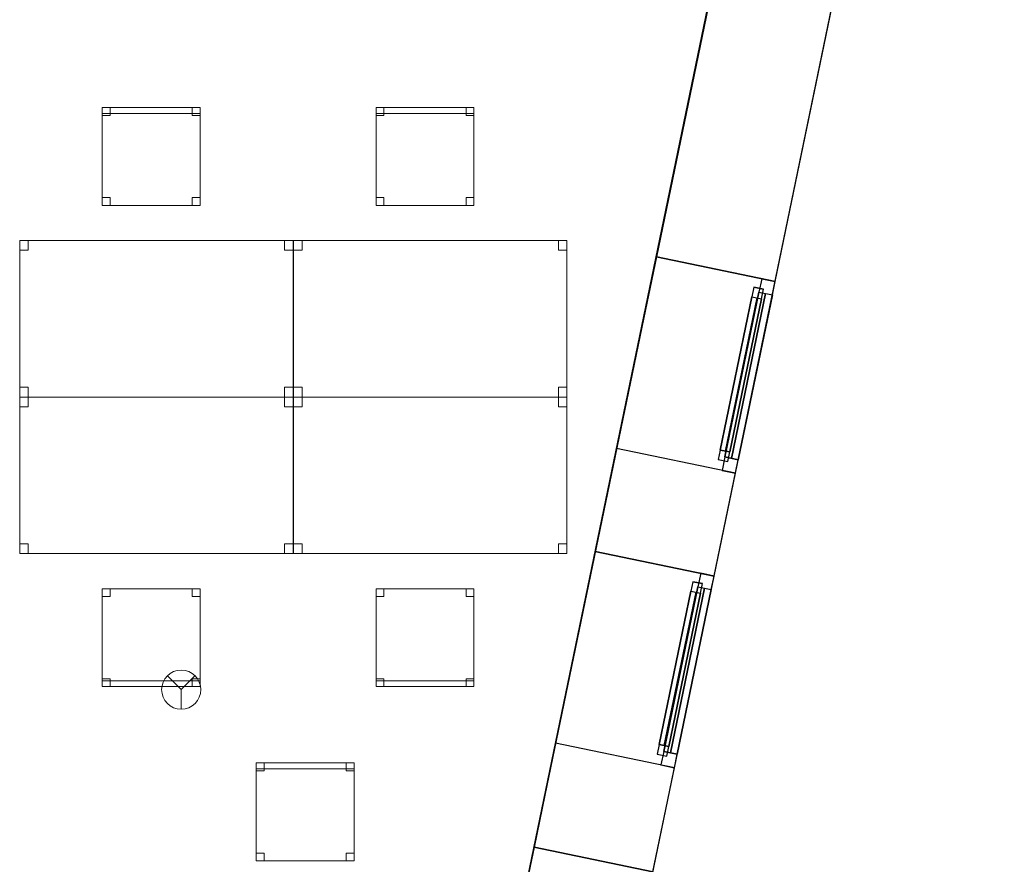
# Model space of a CAD drawing. Header units: metres. Extents: x 397.7 to 427.5, y 12.7 to 28.4.
# Tile 119 of 124: x 422.4 to 427.5, y 19.6 to 23.9. Entities that reach past the tile are written whole.
import ezdxf

# ---------------------------------------------------------------- set-up
doc = ezdxf.new("R2010")
doc.units = ezdxf.units.M
doc.layers.add('01_CARPINTERIA', color=5, linetype='Continuous', lineweight=25, true_color=0x0000ff)
doc.layers.add('01_SUELOS', color=7, linetype='Continuous', lineweight=25, true_color=0x007f00)
for name, color, linetype, lineweight in [('02_MOBILIARIO', 7, 'Continuous', 18), ('A-DETL-____-MBND', 7, 'Continuous', 18), ('A-DETL-GENF-OTLN', 7, 'Continuous', 18), ('A-GENM-____-OTLN', 7, 'Continuous', 18), ('A-WALL-____-MCUT', 7, 'Continuous', 25), ('A-WALL-____-OTLN', 7, 'Continuous', 25)]:
    doc.layers.add(name, color=color, linetype=linetype, lineweight=lineweight)

# ---------------------------------------------------------------- blocks, each defined once
blk = doc.blocks.new('Family - Cadira d_Oficina_P2-152720-05_PCI_P2')
at = {"layer": 'A-DETL-____-MBND', "color": 253, "true_color": 0xaaaaaa}
for p, q in [((0, 0.5), (0.5, 0.5)), ((0, 0), (0, 0.5)), ((0.5, 0.5), (0, 0.5)), ((0, 0.5), (0, 0)), ((0, 0.46), (0, 0.5)), ((0, 0.5), (0.04, 0.5)), ((0.04, 0.5), (0, 0.5)), ((0, 0.5), (0, 0.46)), ((0.04, 0.46), (0, 0.46)), ((0, 0.46), (0.04, 0.46)), ((0.04, 0.5), (0.04, 0.46)), ((0.04, 0.46), (0.04, 0.5)), ((0.46, 0.46), (0.46, 0.5)), ((0.46, 0.5), (0.5, 0.5)), ((0.5, 0.5), (0.46, 0.5)), ((0.46, 0.5), (0.46, 0.46)), ((0.5, 0.46), (0.46, 0.46)), ((0.46, 0.46), (0.5, 0.46)), ((0.5, 0.5), (0.5, 0)), ((0.5, 0), (0.5, 0.5)), ((0.5, 0.5), (0.5, 0.46)), ((0.5, 0.46), (0.5, 0.5)), ((0, 0), (0, 0.04)), ((0, 0.04), (0.04, 0.04)), ((0.04, 0.04), (0, 0.04)), ((0, 0.04), (0, 0)), ((0, 0), (0, 0.03)), ((0, 0.03), (0.5, 0.03)), ((0.5, 0.03), (0, 0.03)), ((0, 0.03), (0, 0)), ((0.5, 0), (0, 0)), ((0, 0), (0.5, 0)), ((0.04, 0), (0, 0)), ((0, 0), (0.04, 0)), ((0.5, 0), (0, 0)), ((0, 0), (0.5, 0)), ((0.04, 0.04), (0.04, 0)), ((0.04, 0), (0.04, 0.04)), ((0.46, 0), (0.46, 0.04)), ((0.46, 0.04), (0.5, 0.04)), ((0.5, 0.04), (0.46, 0.04)), ((0.46, 0.04), (0.46, 0)), ((0.5, 0), (0.46, 0)), ((0.5, 0.04), (0.5, 0)), ((0.5, 0), (0.5, 0.04)), ((0.5, 0.03), (0.5, 0)), ((0.5, 0), (0.5, 0.03)), ((0.46, 0), (0.5, 0))]:
    blk.add_line(p, q, dxfattribs=at)
blk = doc.blocks.new('Forma directa - LONDR55-XX_ZZ-ARQ-CAA-M3D-Londres55-152736-05_PCI_P2')
at = {"layer": '01_CARPINTERIA', "color": 161, "true_color": 0xaaaaff}
for p, q in [((0.07, 0.07), (0, 0.07)), ((0, 0.07), (0, 0)), ((0.07, 0.07), (0, 0.07)), ((0, 0.07), (0, 0)), ((0.1, 0.1), (0.05, 0.1)), ((0.05, 0.1), (0.05, 0.05)), ((0.1, 0.1), (0.05, 0.1)), ((0.05, 0.1), (0.05, 0.05)), ((0.07, 0.07), (0.93, 0.07)), ((0.93, 0.07), (0.07, 0.07)), ((0.07, 0.07), (0.07, 0)), ((0.07, 0), (0.07, 0.07)), ((0.07, 0), (0.07, 0.07)), ((0.07, 0.07), (0.07, 0)), ((0.1, 0.1), (0.9, 0.1)), ((0.9, 0.1), (0.1, 0.1)), ((0.1, 0.1), (0.1, 0.05)), ((0.1, 0.05), (0.1, 0.1)), ((0.1, 0.05), (0.1, 0.1)), ((0.1, 0.1), (0.1, 0.05)), ((0.9, 0.075), (0.1, 0.075)), ((0.9, 0.075), (0.1, 0.075)), ((0.9, 0.1), (0.9, 0.05)), ((0.9, 0.1), (0.9, 0.05)), ((0.95, 0.1), (0.9, 0.1)), ((0.9, 0.1), (0.9, 0.05)), ((0.95, 0.1), (0.9, 0.1)), ((0.9, 0.1), (0.9, 0.05)), ((0.93, 0.07), (0.93, 0)), ((0.93, 0.07), (0.93, 0)), ((1, 0.07), (0.93, 0.07)), ((0.93, 0.07), (0.93, 0)), ((1, 0.07), (0.93, 0.07)), ((0.93, 0.07), (0.93, 0)), ((0.95, 0.05), (0.95, 0.1)), ((0.95, 0.1), (0.95, 0.05)), ((1, 0), (1, 0.07)), ((1, 0.07), (1, 0)), ((0, 0), (0.07, 0)), ((0.05, 0.05), (0.1, 0.05)), ((0.05, 0.05), (0.1, 0.05)), ((0.93, 0.035), (0.07, 0.035)), ((0.07, 0.035), (0.93, 0.035)), ((0.07, 0), (0.93, 0)), ((0.93, 0), (0.07, 0)), ((0.1, 0.05), (0.9, 0.05)), ((0.9, 0.05), (0.1, 0.05)), ((0.9, 0.05), (0.95, 0.05)), ((0.9, 0.05), (0.95, 0.05)), ((0.93, 0), (1, 0)), ((0.93, 0), (1, 0)), ((0, 0), (0.07, 0))]:
    blk.add_line(p, q, dxfattribs=at)
blk = doc.blocks.new('Forma directa - Finestra P2-152737-05_PCI_P2')
at = {"xscale": 1.000000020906, "yscale": 1.000000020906, "zscale": 1.000000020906}
blk.add_blockref('Forma directa - LONDR55-XX_ZZ-ARQ-CAA-M3D-Londres55-152736-05_PCI_P2', (0, 0), dxfattribs=at)
blk = doc.blocks.new('Family - LONDR55-XX_ZZ-ARQ-CAA-M3D-Londres55-152793-05_PCI_P2')
at = {"layer": '01_SUELOS', "color": 9, "true_color": 0xaad4aa}
for p, q in [((25.4191, 0), (28.5137, 14.9476)), ((28.5137, 14.9476), (25.4191, 0))]:
    blk.add_line(p, q, dxfattribs=at)
blk = doc.blocks.new('Family - Taula 140X80_P2-152795-05_PCI_P2')
at = {"layer": 'A-DETL-____-MBND', "color": 253, "true_color": 0xaaaaaa}
for p, q in [((0, 0.8001), (1.3973, 0.8001)), ((0, 0), (0, 0.8001)), ((1.3973, 0.8001), (0, 0.8001)), ((0, 0.8001), (0, 0)), ((0, 0.8001), (0.0437, 0.8001)), ((0, 0.7501), (0, 0.8001)), ((0.0437, 0.8001), (0, 0.8001)), ((0, 0.8001), (0, 0.7501)), ((0.0437, 0.8001), (0.0437, 0.7501)), ((0.0437, 0.7501), (0.0437, 0.8001)), ((1.3536, 0.8001), (1.3973, 0.8001)), ((1.3536, 0.7501), (1.3536, 0.8001)), ((1.3973, 0.8001), (1.3536, 0.8001)), ((1.3536, 0.8001), (1.3536, 0.7501)), ((1.3973, 0.8001), (1.3973, 0.7501)), ((1.3973, 0.7501), (1.3973, 0.8001)), ((1.3973, 0.8001), (1.3973, 0)), ((1.3973, 0), (1.3973, 0.8001)), ((0.0437, 0.7501), (0, 0.7501)), ((0, 0.7501), (0.0437, 0.7501)), ((1.3973, 0.7501), (1.3536, 0.7501)), ((1.3536, 0.7501), (1.3973, 0.7501)), ((0, 0.05), (0.0437, 0.05)), ((0, 0), (0, 0.05)), ((0.0437, 0.05), (0, 0.05)), ((0, 0.05), (0, 0)), ((0.0437, 0), (0, 0)), ((0, 0), (0.0437, 0)), ((0, 0), (1.3973, 0)), ((0.0437, 0.05), (0.0437, 0)), ((0.0437, 0), (0.0437, 0.05)), ((1.3536, 0.05), (1.3973, 0.05)), ((1.3536, 0), (1.3536, 0.05)), ((1.3973, 0.05), (1.3536, 0.05)), ((1.3536, 0.05), (1.3536, 0)), ((1.3973, 0), (1.3536, 0)), ((1.3536, 0), (1.3973, 0)), ((1.3973, 0.05), (1.3973, 0)), ((1.3973, 0), (1.3973, 0.05)), ((1.3973, 0), (0, 0))]:
    blk.add_line(p, q, dxfattribs=at)
blk = doc.blocks.new('Family - Cadira d_Oficina_P2-152909-05_PCI_P2')
at = {"layer": 'A-DETL-____-MBND', "color": 253, "true_color": 0xaaaaaa}
for p, q in [((0, 0.47), (0, 0.5)), ((0, 0.5), (0.5, 0.5)), ((0.5, 0.5), (0, 0.5)), ((0, 0.5), (0, 0.47)), ((0, 0.46), (0, 0.5)), ((0, 0.5), (0.04, 0.5)), ((0.04, 0.5), (0, 0.5)), ((0, 0.5), (0, 0.46)), ((0, 0), (0, 0.5)), ((0, 0.5), (0.5, 0.5)), ((0.5, 0.5), (0, 0.5)), ((0, 0.5), (0, 0)), ((0.5, 0.47), (0, 0.47)), ((0, 0.47), (0.5, 0.47)), ((0.04, 0.46), (0, 0.46)), ((0, 0.46), (0.04, 0.46)), ((0.04, 0.5), (0.04, 0.46)), ((0.04, 0.46), (0.04, 0.5)), ((0.46, 0.46), (0.46, 0.5)), ((0.46, 0.5), (0.5, 0.5)), ((0.5, 0.5), (0.46, 0.5)), ((0.46, 0.5), (0.46, 0.46)), ((0.5, 0.46), (0.46, 0.46)), ((0.46, 0.46), (0.5, 0.46)), ((0.5, 0.5), (0.5, 0.46)), ((0.5, 0.46), (0.5, 0.5)), ((0.5, 0.5), (0.5, 0.47)), ((0.5, 0.47), (0.5, 0.5)), ((0.5, 0.5), (0.5, 0)), ((0.5, 0), (0.5, 0.5)), ((0, 0), (0, 0.04)), ((0, 0.04), (0.04, 0.04)), ((0.04, 0.04), (0, 0.04)), ((0, 0.04), (0, 0)), ((0.04, 0), (0, 0)), ((0, 0), (0.04, 0)), ((0.5, 0), (0, 0)), ((0.04, 0.04), (0.04, 0)), ((0.04, 0), (0.04, 0.04)), ((0.46, 0), (0.46, 0.04)), ((0.46, 0.04), (0.5, 0.04)), ((0.5, 0.04), (0.46, 0.04)), ((0.46, 0.04), (0.46, 0)), ((0.5, 0), (0.46, 0)), ((0.46, 0), (0.5, 0)), ((0.5, 0.04), (0.5, 0)), ((0.5, 0), (0.5, 0.04)), ((0, 0), (0.5, 0))]:
    blk.add_line(p, q, dxfattribs=at)
blk = doc.blocks.new('Family - Cadira d_Oficina_P2-152915-05_PCI_P2')
at = {"layer": 'A-DETL-____-MBND', "color": 253, "true_color": 0xaaaaaa}
for p, q in [((0, 0.46), (0, 0.5)), ((0, 0.5), (0.04, 0.5)), ((0.04, 0.5), (0, 0.5)), ((0, 0.5), (0, 0.46)), ((0, 0.5), (0.5, 0.5)), ((0, 0), (0, 0.5)), ((0.5, 0.5), (0, 0.5)), ((0, 0.5), (0, 0)), ((0.04, 0.46), (0, 0.46)), ((0, 0.46), (0.04, 0.46)), ((0.04, 0.5), (0.04, 0.46)), ((0.04, 0.46), (0.04, 0.5)), ((0.46, 0.46), (0.46, 0.5)), ((0.46, 0.5), (0.5, 0.5)), ((0.5, 0.5), (0.46, 0.5)), ((0.46, 0.5), (0.46, 0.46)), ((0.5, 0.46), (0.46, 0.46)), ((0.46, 0.46), (0.5, 0.46)), ((0.5, 0.5), (0.5, 0)), ((0.5, 0), (0.5, 0.5)), ((0.5, 0.5), (0.5, 0.46)), ((0.5, 0.46), (0.5, 0.5)), ((0, 0), (0, 0.04)), ((0, 0.04), (0.04, 0.04)), ((0.04, 0.04), (0, 0.04)), ((0, 0.04), (0, 0)), ((0, 0), (0, 0.03)), ((0, 0.03), (0.5, 0.03)), ((0.5, 0.03), (0, 0.03)), ((0, 0.03), (0, 0)), ((0.5, 0), (0, 0)), ((0, 0), (0.5, 0)), ((0.04, 0), (0, 0)), ((0, 0), (0.04, 0)), ((0.5, 0), (0, 0)), ((0, 0), (0.5, 0)), ((0.04, 0.04), (0.04, 0)), ((0.04, 0), (0.04, 0.04)), ((0.46, 0), (0.46, 0.04)), ((0.46, 0.04), (0.5, 0.04)), ((0.5, 0.04), (0.46, 0.04)), ((0.46, 0.04), (0.46, 0)), ((0.5, 0), (0.46, 0)), ((0.5, 0.04), (0.5, 0)), ((0.5, 0), (0.5, 0.04)), ((0.5, 0.03), (0.5, 0)), ((0.5, 0), (0.5, 0.03)), ((0.46, 0), (0.5, 0))]:
    blk.add_line(p, q, dxfattribs=at)
blk = doc.blocks.new('Family - Cadira d_Oficina_P2-152952-05_PCI_P2')
at = {"layer": 'A-DETL-____-MBND', "color": 253, "true_color": 0xaaaaaa}
for p, q in [((0, 0), (0, 0.5)), ((0, 0.5), (0.5, 0.5)), ((0.5, 0.5), (0, 0.5)), ((0, 0.5), (0, 0)), ((0, 0.47), (0, 0.5)), ((0, 0.5), (0.5, 0.5)), ((0.5, 0.5), (0, 0.5)), ((0, 0.5), (0, 0.47)), ((0, 0.46), (0, 0.5)), ((0, 0.5), (0.04, 0.5)), ((0.04, 0.5), (0, 0.5)), ((0, 0.5), (0, 0.46)), ((0.5, 0.47), (0, 0.47)), ((0, 0.47), (0.5, 0.47)), ((0.04, 0.46), (0, 0.46)), ((0, 0.46), (0.04, 0.46)), ((0.04, 0.5), (0.04, 0.46)), ((0.04, 0.46), (0.04, 0.5)), ((0.46, 0.46), (0.46, 0.5)), ((0.46, 0.5), (0.5, 0.5)), ((0.5, 0.5), (0.46, 0.5)), ((0.46, 0.5), (0.46, 0.46)), ((0.5, 0.46), (0.46, 0.46)), ((0.46, 0.46), (0.5, 0.46)), ((0.5, 0.5), (0.5, 0)), ((0.5, 0), (0.5, 0.5)), ((0.5, 0.5), (0.5, 0.46)), ((0.5, 0.46), (0.5, 0.5)), ((0.5, 0.5), (0.5, 0.47)), ((0.5, 0.47), (0.5, 0.5)), ((0, 0), (0, 0.04)), ((0, 0.04), (0.04, 0.04)), ((0.04, 0.04), (0, 0.04)), ((0, 0.04), (0, 0)), ((0.04, 0), (0, 0)), ((0, 0), (0.04, 0)), ((0.5, 0), (0, 0)), ((0.04, 0.04), (0.04, 0)), ((0.04, 0), (0.04, 0.04)), ((0.46, 0), (0.46, 0.04)), ((0.46, 0.04), (0.5, 0.04)), ((0.5, 0.04), (0.46, 0.04)), ((0.46, 0.04), (0.46, 0)), ((0.5, 0), (0.46, 0)), ((0.46, 0), (0.5, 0)), ((0.5, 0.04), (0.5, 0)), ((0.5, 0), (0.5, 0.04)), ((0, 0), (0.5, 0))]:
    blk.add_line(p, q, dxfattribs=at)
blk = doc.blocks.new('Family - Taula 140X80_P2-152960-05_PCI_P2')
at = {"layer": 'A-DETL-____-MBND', "color": 253, "true_color": 0xaaaaaa}
for p, q in [((0, 0), (0, 0.8001)), ((0, 0.8001), (1.3973, 0.8001)), ((1.3973, 0.8001), (0, 0.8001)), ((0, 0.8001), (0, 0)), ((0, 0.7501), (0, 0.8001)), ((0, 0.8001), (0.0437, 0.8001)), ((0.0437, 0.8001), (0, 0.8001)), ((0, 0.8001), (0, 0.7501)), ((0.0437, 0.8001), (0.0437, 0.7501)), ((0.0437, 0.7501), (0.0437, 0.8001)), ((1.3536, 0.7501), (1.3536, 0.8001)), ((1.3536, 0.8001), (1.3973, 0.8001)), ((1.3973, 0.8001), (1.3536, 0.8001)), ((1.3536, 0.8001), (1.3536, 0.7501)), ((1.3973, 0.8001), (1.3973, 0.7501)), ((1.3973, 0.7501), (1.3973, 0.8001)), ((1.3973, 0.8001), (1.3973, 0)), ((1.3973, 0), (1.3973, 0.8001)), ((0.0437, 0.7501), (0, 0.7501)), ((0, 0.7501), (0.0437, 0.7501)), ((1.3973, 0.7501), (1.3536, 0.7501)), ((1.3536, 0.7501), (1.3973, 0.7501)), ((0, 0), (0, 0.05)), ((0, 0.05), (0.0437, 0.05)), ((0.0437, 0.05), (0, 0.05)), ((0, 0.05), (0, 0)), ((0.0437, 0), (0, 0)), ((0, 0), (0.0437, 0)), ((1.3973, 0), (0, 0)), ((0, 0), (1.3973, 0)), ((0.0437, 0.05), (0.0437, 0)), ((0.0437, 0), (0.0437, 0.05)), ((1.3536, 0), (1.3536, 0.05)), ((1.3536, 0.05), (1.3973, 0.05)), ((1.3973, 0.05), (1.3536, 0.05)), ((1.3536, 0.05), (1.3536, 0)), ((1.3973, 0), (1.3536, 0)), ((1.3536, 0), (1.3973, 0)), ((1.3973, 0.05), (1.3973, 0)), ((1.3973, 0), (1.3973, 0.05))]:
    blk.add_line(p, q, dxfattribs=at)
blk = doc.blocks.new('Family - Taula 140X80_P2-153008-05_PCI_P2')
at = {"layer": 'A-DETL-____-MBND', "color": 253, "true_color": 0xaaaaaa}
for p, q in [((0, 0.7501), (0, 0.8001)), ((0, 0.8001), (0.0437, 0.8001)), ((0.0437, 0.8001), (0, 0.8001)), ((0, 0.8001), (0, 0.7501)), ((0, 0), (0, 0.8001)), ((0, 0.8001), (1.3973, 0.8001)), ((1.3973, 0.8001), (0, 0.8001)), ((0, 0.8001), (0, 0)), ((0.0437, 0.8001), (0.0437, 0.7501)), ((0.0437, 0.7501), (0.0437, 0.8001)), ((1.3536, 0.7501), (1.3536, 0.8001)), ((1.3536, 0.8001), (1.3973, 0.8001)), ((1.3973, 0.8001), (1.3536, 0.8001)), ((1.3536, 0.8001), (1.3536, 0.7501)), ((1.3973, 0.8001), (1.3973, 0.7501)), ((1.3973, 0.7501), (1.3973, 0.8001)), ((1.3973, 0.8001), (1.3973, 0)), ((1.3973, 0), (1.3973, 0.8001)), ((0.0437, 0.7501), (0, 0.7501)), ((0, 0.7501), (0.0437, 0.7501)), ((1.3973, 0.7501), (1.3536, 0.7501)), ((1.3536, 0.7501), (1.3973, 0.7501)), ((0, 0), (0, 0.05)), ((0, 0.05), (0.0437, 0.05)), ((0.0437, 0.05), (0, 0.05)), ((0, 0.05), (0, 0)), ((0.0437, 0), (0, 0)), ((0, 0), (0.0437, 0)), ((1.3973, 0), (0, 0)), ((0, 0), (1.3973, 0)), ((0.0437, 0.05), (0.0437, 0)), ((0.0437, 0), (0.0437, 0.05)), ((1.3536, 0), (1.3536, 0.05)), ((1.3536, 0.05), (1.3973, 0.05)), ((1.3973, 0.05), (1.3536, 0.05)), ((1.3536, 0.05), (1.3536, 0)), ((1.3973, 0), (1.3536, 0)), ((1.3536, 0), (1.3973, 0)), ((1.3973, 0.05), (1.3973, 0)), ((1.3973, 0), (1.3973, 0.05))]:
    blk.add_line(p, q, dxfattribs=at)
blk = doc.blocks.new('Family - Cadira d_Oficina_P2-153018-05_PCI_P2')
at = {"layer": 'A-DETL-____-MBND', "color": 253, "true_color": 0xaaaaaa}
for p, q in [((0, 0.47), (0, 0.5)), ((0, 0.5), (0.5, 0.5)), ((0.5, 0.5), (0, 0.5)), ((0, 0.5), (0, 0.47)), ((0, 0), (0, 0.5)), ((0, 0.5), (0.5, 0.5)), ((0.5, 0.5), (0, 0.5)), ((0, 0.5), (0, 0)), ((0, 0.46), (0, 0.5)), ((0, 0.5), (0.04, 0.5)), ((0.04, 0.5), (0, 0.5)), ((0, 0.5), (0, 0.46)), ((0.5, 0.47), (0, 0.47)), ((0, 0.47), (0.5, 0.47)), ((0.04, 0.46), (0, 0.46)), ((0, 0.46), (0.04, 0.46)), ((0.04, 0.5), (0.04, 0.46)), ((0.04, 0.46), (0.04, 0.5)), ((0.46, 0.46), (0.46, 0.5)), ((0.46, 0.5), (0.5, 0.5)), ((0.5, 0.5), (0.46, 0.5)), ((0.46, 0.5), (0.46, 0.46)), ((0.5, 0.46), (0.46, 0.46)), ((0.46, 0.46), (0.5, 0.46)), ((0.5, 0.5), (0.5, 0.46)), ((0.5, 0.46), (0.5, 0.5)), ((0.5, 0.5), (0.5, 0.47)), ((0.5, 0.47), (0.5, 0.5)), ((0.5, 0.5), (0.5, 0)), ((0.5, 0), (0.5, 0.5)), ((0, 0), (0, 0.04)), ((0, 0.04), (0.04, 0.04)), ((0.04, 0.04), (0, 0.04)), ((0, 0.04), (0, 0)), ((0.04, 0), (0, 0)), ((0, 0), (0.04, 0)), ((0.5, 0), (0, 0)), ((0.04, 0.04), (0.04, 0)), ((0.04, 0), (0.04, 0.04)), ((0.46, 0), (0.46, 0.04)), ((0.46, 0.04), (0.5, 0.04)), ((0.5, 0.04), (0.46, 0.04)), ((0.46, 0.04), (0.46, 0)), ((0.5, 0), (0.46, 0)), ((0.46, 0), (0.5, 0)), ((0.5, 0.04), (0.5, 0)), ((0.5, 0), (0.5, 0.04)), ((0, 0), (0.5, 0))]:
    blk.add_line(p, q, dxfattribs=at)
blk = doc.blocks.new('Family - Taula 140X80_P2-153117-05_PCI_P2')
at = {"layer": 'A-DETL-____-MBND', "color": 253, "true_color": 0xaaaaaa}
for p, q in [((0, 0.8001), (1.3973, 0.8001)), ((0, 0), (0, 0.8001)), ((1.3973, 0.8001), (0, 0.8001)), ((0, 0.8001), (0, 0)), ((0, 0.8001), (0.0437, 0.8001)), ((0, 0.7501), (0, 0.8001)), ((0.0437, 0.8001), (0, 0.8001)), ((0, 0.8001), (0, 0.7501)), ((0.0437, 0.8001), (0.0437, 0.7501)), ((0.0437, 0.7501), (0.0437, 0.8001)), ((1.3536, 0.8001), (1.3973, 0.8001)), ((1.3536, 0.7501), (1.3536, 0.8001)), ((1.3973, 0.8001), (1.3536, 0.8001)), ((1.3536, 0.8001), (1.3536, 0.7501)), ((1.3973, 0.8001), (1.3973, 0)), ((1.3973, 0), (1.3973, 0.8001)), ((1.3973, 0.8001), (1.3973, 0.7501)), ((1.3973, 0.7501), (1.3973, 0.8001)), ((0.0437, 0.7501), (0, 0.7501)), ((0, 0.7501), (0.0437, 0.7501)), ((1.3973, 0.7501), (1.3536, 0.7501)), ((1.3536, 0.7501), (1.3973, 0.7501)), ((0, 0.05), (0.0437, 0.05)), ((0, 0), (0, 0.05)), ((0.0437, 0.05), (0, 0.05)), ((0, 0.05), (0, 0)), ((0, 0), (1.3973, 0)), ((0.0437, 0), (0, 0)), ((0, 0), (0.0437, 0)), ((0.0437, 0.05), (0.0437, 0)), ((0.0437, 0), (0.0437, 0.05)), ((1.3536, 0.05), (1.3973, 0.05)), ((1.3536, 0), (1.3536, 0.05)), ((1.3973, 0.05), (1.3536, 0.05)), ((1.3536, 0.05), (1.3536, 0)), ((1.3973, 0), (1.3536, 0)), ((1.3536, 0), (1.3973, 0)), ((1.3973, 0.05), (1.3973, 0)), ((1.3973, 0), (1.3973, 0.05)), ((1.3973, 0), (0, 0))]:
    blk.add_line(p, q, dxfattribs=at)
blk = doc.blocks.new('Forma directa - Finestra P2-153153-05_PCI_P2')
at = {"xscale": 1.00000002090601, "yscale": 1.00000002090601, "zscale": 1.00000002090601}
blk.add_blockref('Forma directa - LONDR55-XX_ZZ-ARQ-CAA-M3D-Londres55-152736-05_PCI_P2', (0, 0), dxfattribs=at)
blk = doc.blocks.new('Family - Façana sur-est P2-153170-05_PCI_P2')
at = {"layer": 'A-WALL-____-MCUT', "color": 253, "true_color": 0xaaaaaa}
for p, q in [((7.404, 0.62), (6.8612, 0.62)), ((6.8612, 0.62), (6.8612, 0)), ((7.404, 0), (7.404, 0.62)), ((8.404, 0.62), (8.404, 0)), ((8.9412, 0.62), (8.404, 0.62)), ((8.9412, 0), (8.9412, 0.62)), ((11.5793, 0.62), (9.9412, 0.62)), ((9.9412, 0.62), (9.9412, 0)), ((6.8612, 0), (7.404, 0)), ((8.404, 0), (8.9412, 0)), ((9.9412, 0), (11.5793, 0))]:
    blk.add_line(p, q, dxfattribs=at)
at = {"layer": 'A-WALL-____-OTLN', "color": 253, "true_color": 0xaaaaaa}
for p, q in [((15.5857, 0.62), (-0.1285, 0.62)), ((6.8612, 0.62), (5.8612, 0.62)), ((6.8612, 0), (6.8612, 0.62)), ((7.404, 0), (7.404, 0.62)), ((8.404, 0.62), (7.404, 0.62)), ((8.404, 0), (8.404, 0.62)), ((8.9412, 0), (8.9412, 0.62)), ((9.9412, 0.62), (8.9412, 0.62)), ((9.9412, 0), (9.9412, 0.62)), ((0, 0), (15.7141, 0)), ((7.404, 0), (8.404, 0)), ((8.9412, 0), (9.9412, 0))]:
    blk.add_line(p, q, dxfattribs=at)
at = {"layer": 'A-WALL-____-OTLN', "color": 253, "lineweight": 18, "true_color": 0xaaaaaa}
blk.add_line((0, 0), (15.7141, 0), dxfattribs=at)
blk = doc.blocks.new('Family - Vano finestra P2-153174-05_PCI_P2')
at = {"layer": 'A-GENM-____-OTLN', "color": 253, "true_color": 0xaaaaaa}
for p, q in [((425.0759, 19.6848), (424.8729, 18.7056)), ((424.8729, 18.7056), (425.0759, 19.6848)), ((425.683, 19.559), (425.0759, 19.6848)), ((425.0759, 19.6848), (425.683, 19.559)), ((425.48, 18.5798), (425.683, 19.559)), ((425.683, 19.559), (425.48, 18.5798)), ((424.8729, 18.7056), (425.48, 18.5798)), ((424.8729, 18.7056), (425.48, 18.5798))]:
    blk.add_line(p, q, dxfattribs=at)
blk = doc.blocks.new('Family - Vano finestra P2-153180-05_PCI_P2')
at = {"layer": 'A-GENM-____-OTLN', "color": 253, "true_color": 0xaaaaaa}
for p, q in [((425.7009, 22.7007), (425.498, 21.7215)), ((425.498, 21.7215), (425.7009, 22.7007)), ((426.308, 22.5749), (425.7009, 22.7007)), ((425.7009, 22.7007), (426.308, 22.5749)), ((426.1051, 21.5957), (426.308, 22.5749)), ((426.308, 22.5749), (426.1051, 21.5957)), ((425.498, 21.7215), (426.1051, 21.5957)), ((425.498, 21.7215), (426.1051, 21.5957))]:
    blk.add_line(p, q, dxfattribs=at)
blk = doc.blocks.new('Family - Vano finestra P2-153184-05_PCI_P2')
at = {"layer": 'A-GENM-____-OTLN', "color": 253, "true_color": 0xaaaaaa}
for p, q in [((425.389, 21.1956), (425.186, 20.2164)), ((425.186, 20.2164), (425.389, 21.1956)), ((425.9961, 21.0698), (425.389, 21.1956)), ((425.389, 21.1956), (425.9961, 21.0698)), ((425.7931, 20.0906), (425.9961, 21.0698)), ((425.9961, 21.0698), (425.7931, 20.0906)), ((425.186, 20.2164), (425.7931, 20.0906)), ((425.186, 20.2164), (425.7931, 20.0906))]:
    blk.add_line(p, q, dxfattribs=at)
blk = doc.blocks.new('LONDR55-XX_ZZ-ARQ-CAA-M3D-Londres55_ifc-1-05_PCI_P2')
at = {"layer": '01_CARPINTERIA', "color": 253, "lineweight": 18, "true_color": 0xaaaaaa}
for name, p, rotation in [('Forma directa - Finestra P2-152737-05_PCI_P2', (426.1051, 21.5957), 78.29179146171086), ('Forma directa - Finestra P2-153153-05_PCI_P2', (425.7931, 20.0906), 78.29179146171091)]:
    blk.add_blockref(name, p, dxfattribs=dict(at, rotation=rotation))
at = {"layer": '01_SUELOS', "color": 253, "lineweight": 18, "true_color": 0xaaaaaa}
blk.add_blockref('Family - LONDR55-XX_ZZ-ARQ-CAA-M3D-Londres55-152793-05_PCI_P2', (398.2971, 13.1206), dxfattribs=at)
at = {"layer": '02_MOBILIARIO', "color": 253, "lineweight": 18, "true_color": 0xaaaaaa}
for name, p in [('Family - Cadira d_Oficina_P2-152952-05_PCI_P2', (422.8687, 22.9636)), ('Family - Cadira d_Oficina_P2-153018-05_PCI_P2', (424.2687, 22.9636)), ('Family - Taula 140X80_P2-152795-05_PCI_P2', (422.4467, 21.9844)), ('Family - Taula 140X80_P2-153117-05_PCI_P2', (423.8467, 21.9844)), ('Family - Taula 140X80_P2-153008-05_PCI_P2', (422.4467, 21.1843)), ('Family - Taula 140X80_P2-152960-05_PCI_P2', (423.8467, 21.1843)), ('Family - Cadira d_Oficina_P2-152720-05_PCI_P2', (422.8687, 20.5052)), ('Family - Cadira d_Oficina_P2-152915-05_PCI_P2', (424.2687, 20.5052)), ('Family - Cadira d_Oficina_P2-152909-05_PCI_P2', (423.6557, 19.6147))]:
    blk.add_blockref(name, p, dxfattribs=at)
at = {"layer": 'A-GENM-____-OTLN', "color": 253, "lineweight": 18, "true_color": 0xaaaaaa}
for name in ['Family - Vano finestra P2-153180-05_PCI_P2', 'Family - Vano finestra P2-153184-05_PCI_P2', 'Family - Vano finestra P2-153174-05_PCI_P2']:
    blk.add_blockref(name, (0, 0), dxfattribs=at)
at = {"layer": 'A-WALL-____-OTLN', "color": 253, "lineweight": 18, "true_color": 0xaaaaaa, "rotation": 78.29179146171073}
blk.add_blockref('Family - Façana sur-est P2-153170-05_PCI_P2', (424.2907, 12.8406), dxfattribs=at)
blk = doc.blocks.new('ZYR_12_01_08 Detectors - 01 Detector Òptic-539619-05_PCI_P2')
at = {"layer": 'A-DETL-GENF-OTLN', "color": 1, "true_color": 0xff0000}
for q in [(-0.0707, 0.0707), (0.0707, 0.0707), (0, -0.1)]:
    blk.add_line((0, 0), q, dxfattribs=at)
blk.add_circle((0, 0), 0.1, dxfattribs=at)

msp = doc.modelspace()

# ---------------------------------------------------------------- block references
at = {"lineweight": 5}
msp.add_blockref('LONDR55-XX_ZZ-ARQ-CAA-M3D-Londres55_ifc-1-05_PCI_P2', (0, 0), dxfattribs=at)
at = {"layer": 'A-DETL-GENF-OTLN', "color": 1, "true_color": 0xff0000}
msp.add_blockref('ZYR_12_01_08 Detectors - 01 Detector Òptic-539619-05_PCI_P2', (423.2721, 20.4894), dxfattribs=at)

doc.saveas('drawing.dxf')
